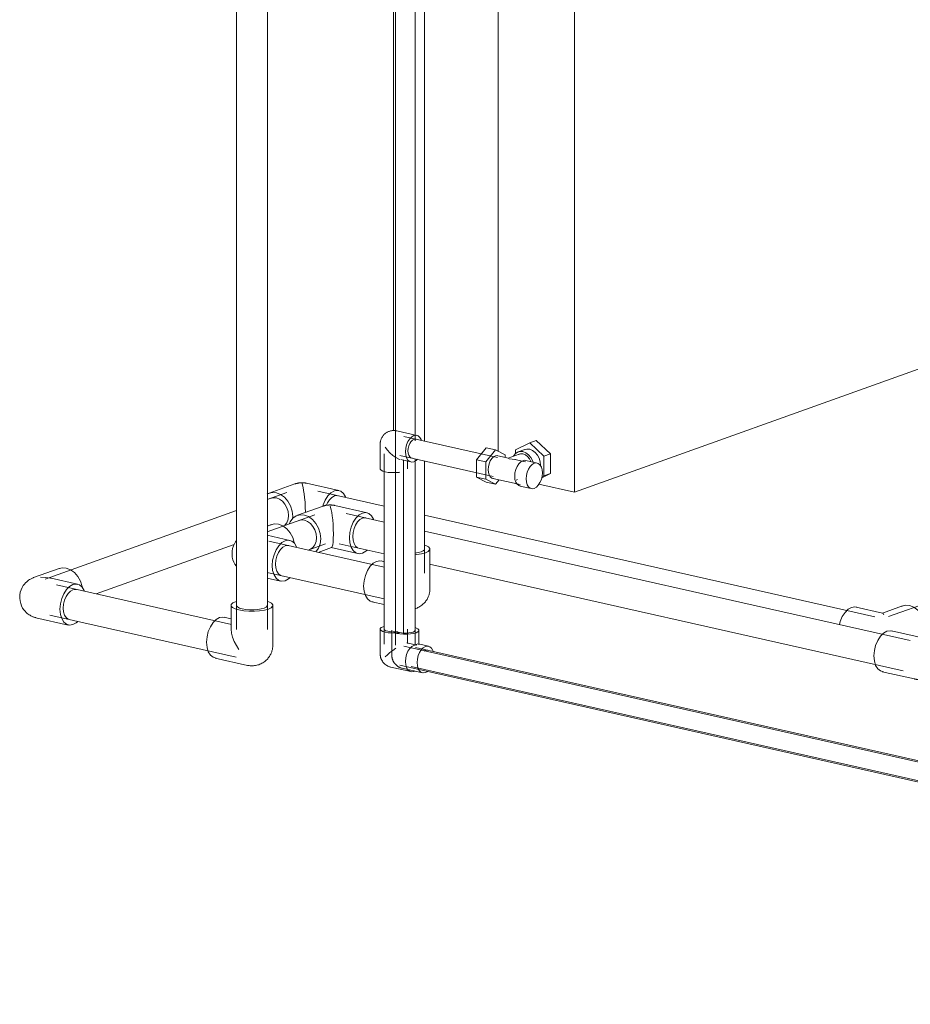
# Model space of a CAD drawing. Header units: millimetres. Extents: x 37142 to 69399, y 2700 to 29257.
# Tile 22 of 85: x 38451 to 39367, y 10455 to 11468. Entities that reach past the tile are written whole.
import ezdxf

# ---------------------------------------------------------------- set-up
doc = ezdxf.new("R2010")
doc.units = ezdxf.units.MM
doc.layers.add('M-EQPM-____-OTLN', color=50, linetype='Continuous', lineweight=20)
doc.layers.add('P-PIPE-____-OTLN', color=3, linetype='Continuous', lineweight=20)

# ---------------------------------------------------------------- blocks, each defined once
blk = doc.blocks.new('ADSK_Радиатор универсальный_Боковое подключение_Клапаны - Радиатор 600х1200-V23-3D Отопление Left')
at = {"layer": 'M-EQPM-____-OTLN'}
for p, q in [((39688.7, 11842.3), (38943.1, 11575)), ((39767.1, 11824.6), (39688.7, 11842.3)), ((39021.5, 11557.3), (39767.1, 11824.6)), ((39767.1, 11249.4), (39767.1, 11824.6)), ((38943.1, 11575), (39021.5, 11557.3)), ((38943.1, 11553.8), (38943.1, 11575)), ((38975.5, 11560.2), (38961, 11553.2)), ((38982.3, 11562.7), (38975.5, 11560.2)), ((38990, 11546.7), (38975.5, 11560.2)), ((38982.3, 11562.7), (38996.8, 11549.2)), ((38926.5, 11542.9), (38936.5, 11555.4)), ((38944.3, 11553.6), (38934.4, 11541.2)), ((38936.5, 11555.4), (38944.3, 11553.6)), ((38954.2, 11548.3), (38944.3, 11553.6)), ((38961, 11553.2), (38961, 11549.2)), ((38970.6, 11553.4), (38963.7, 11550.9)), ((39021.5, 10982.1), (39021.5, 11557.3)), ((38926.5, 11525.2), (38926.5, 11542.9)), ((38934.4, 11541.2), (38926.5, 11542.9)), ((38934.4, 11541.2), (38934.4, 11523.5)), ((38956.1, 11545.5), (38946.9, 11547.6)), ((38954.2, 11545.9), (38954.2, 11548.3)), ((38964.6, 11548.6), (38956, 11545.5)), ((38975.1, 11541.2), (38962.8, 11544)), ((38988.4, 11540.2), (38978.1, 11543.6)), ((38996.8, 11549.2), (38990, 11546.7)), ((38990, 11538.6), (38990, 11546.7)), ((38996.8, 11549.2), (38996.8, 11528.7)), ((38936.5, 11519.9), (38926.5, 11525.2)), ((38934.4, 11523.5), (38926.5, 11525.2)), ((38934.4, 11523.5), (38944.3, 11518.2)), ((38944.3, 11518.2), (38936.5, 11519.9)), ((38941.7, 11524.2), (38969.9, 11517.8)), ((38944.3, 11518.2), (38948.1, 11522.9)), ((38996.8, 11528.7), (38994.5, 11527.6)), ((38996.8, 11528.7), (38994.6, 11527.9)), ((38943.1, 11024.2), (38943.1, 11518.4)), ((38971.5, 11514.4), (38982.3, 11513)), ((39767.1, 11249.4), (39021.5, 10982.1)), ((38975.5, 11032.9), (38982.3, 11035.4)), ((38982.3, 11035.4), (38996.8, 11021.8)), ((38920.9, 11015.4), (38930.8, 11027.9)), ((38940.2, 11025.7), (38930.3, 11013.3)), ((38930.8, 11027.9), (38940.2, 11025.7)), ((38950.2, 11020.5), (38940.2, 11025.7)), ((38975.5, 11032.9), (38961, 11025.9)), ((38961, 11025.9), (38961, 11021.9)), ((38970.6, 11026.1), (38963.7, 11023.6)), ((38990, 11019.4), (38975.5, 11032.9)), ((38920.9, 10997.7), (38920.9, 11015.4)), ((38930.3, 11013.3), (38920.9, 11015.4)), ((38930.3, 11013.3), (38930.3, 10995.6)), ((38953.7, 11017.3), (38942.9, 11019.7)), ((38950.2, 11018), (38950.2, 11020.5)), ((38964.6, 11021.3), (38953.5, 11017.3)), ((38971.1, 11013.4), (38960.3, 11015.8)), ((38983.2, 11012.2), (38971.4, 11014.8)), ((38996.8, 11021.8), (38990, 11019.4)), ((38990, 10998.9), (38990, 11019.4)), ((38996.8, 11021.8), (38996.8, 11001.4)), ((38986.8, 11009.2), (38986.8, 11009.9)), ((38930.8, 10992.4), (38920.9, 10997.7)), ((38930.3, 10995.6), (38920.9, 10997.7)), ((38930.3, 10995.6), (38940.2, 10990.3)), ((38937.6, 10996.3), (38965.8, 10990)), ((38940.2, 10990.3), (38944, 10995)), ((38961.6, 10994.7), (38963.1, 10995.2)), ((38996.8, 11001.4), (38987.9, 10997.1)), ((38988.1, 10998), (38990, 10998.9)), ((38996.8, 11001.4), (38990, 10998.9)), ((38940.2, 10990.3), (38930.8, 10992.4)), ((38965.5, 10988.5), (38977.2, 10985.9)), ((39021.5, 10982.1), (38984.8, 10990.3))]:
    blk.add_line(p, q, dxfattribs=at)
for points in [[(38977.9, 11543.2, 0), (38976.7, 11545.3, 0), (38974.3, 11548, 0), (38971.6, 11550, 0), (38968.6, 11551.2, 0), (38965.7, 11551.4, 0), (38963, 11550.6, 0), (38960.6, 11548.9, 0), (38958.8, 11546.4, 0)], [(38986.7, 11539.4, 0), (38986.4, 11540.9, 0), (38985.3, 11544.5, 0), (38983.5, 11547.7, 0), (38981.2, 11550.5, 0), (38978.4, 11552.5, 0), (38975.5, 11553.6, 0), (38972.5, 11553.8, 0), (38969.8, 11553.1, 0)], [(38936.8, 11533.2, 0), (38937.1, 11536.3, 0), (38937.8, 11539.3, 0), (38939, 11542.1, 0), (38940.6, 11544.5, 0), (38942.4, 11546.3, 0), (38944.3, 11547.4, 0), (38946.2, 11547.7, 0), (38946.9, 11547.6, 0)], [(38956.8, 11544.6, 0), (38956.5, 11545.3, 0), (38956.1, 11545.5, 0)], [(38963.2, 11543.9, 0), (38960.1, 11544.4, 0), (38956.8, 11544.6, 0)], [(38975.3, 11543.9, 0), (38973.3, 11546.2, 0), (38971.1, 11547.8, 0), (38968.6, 11548.8, 0), (38966.2, 11548.9, 0), (38963.9, 11548.3, 0)], [(38978.7, 11543.3, 0), (38978.3, 11543.5, 0), (38977.9, 11543.7, 0), (38977.5, 11543.8, 0), (38977, 11543.9, 0), (38976.6, 11543.9, 0), (38976.2, 11544, 0), (38975.7, 11544, 0), (38975.3, 11543.9, 0), (38974.8, 11543.9, 0), (38974.4, 11543.8, 0), (38973.9, 11543.7, 0), (38973.5, 11543.5, 0), (38973.1, 11543.4, 0), (38972.7, 11543.2, 0), (38972.3, 11543, 0), (38971.9, 11542.8, 0), (38971.5, 11542.5, 0), (38971.1, 11542.3, 0), (38970.7, 11542, 0), (38970.3, 11541.7, 0), (38970, 11541.4, 0), (38969.6, 11541, 0), (38969.3, 11540.7, 0), (38968.9, 11540.3, 0), (38968.6, 11539.9, 0), (38968.3, 11539.5, 0), (38968, 11539.1, 0), (38967.7, 11538.7, 0), (38967.4, 11538.2, 0), (38967.1, 11537.8, 0), (38966.8, 11537.3, 0), (38966.6, 11536.8, 0), (38966.3, 11536.3, 0), (38966.1, 11535.8, 0), (38965.9, 11535.3, 0), (38965.6, 11534.8, 0), (38965.4, 11534.3, 0), (38965.3, 11533.8, 0), (38965.1, 11533.2, 0), (38964.9, 11532.7, 0), (38964.8, 11532.1, 0), (38964.6, 11531.6, 0), (38964.5, 11531, 0), (38964.4, 11530.5, 0), (38964.3, 11529.9, 0), (38964.2, 11529.4, 0), (38964.1, 11528.8, 0), (38964.1, 11528.2, 0), (38964, 11527.7, 0), (38964, 11527.1, 0), (38964, 11526.6, 0), (38964, 11526.3, 0)], [(38980.9, 11541.6, 0), (38974.3, 11543.5, 0), (38967.8, 11536.9, 0), (38965, 11525.8, 0)], [(38991, 11538.4, 0), (38984.9, 11540.1, 0), (38978.8, 11534, 0), (38976.3, 11523.6, 0)], [(38989, 11540, 0), (38989.5, 11539.7, 0), (38989.9, 11539.4, 0), (38990.4, 11539.1, 0), (38990.8, 11538.8, 0), (38991.2, 11538.5, 0), (38991.6, 11538.1, 0), (38991.9, 11537.8, 0), (38992.2, 11537.4, 0), (38992.5, 11537, 0), (38992.8, 11536.6, 0), (38993.1, 11536.2, 0), (38993.3, 11535.7, 0), (38993.5, 11535.3, 0), (38993.7, 11534.9, 0), (38993.9, 11534.4, 0), (38994, 11534, 0), (38994.2, 11533.5, 0), (38994.3, 11533.1, 0), (38994.4, 11532.6, 0), (38994.5, 11532.2, 0), (38994.6, 11531.7, 0), (38994.7, 11531.2, 0), (38994.7, 11530.8, 0), (38994.8, 11530.3, 0), (38994.8, 11529.8, 0), (38994.8, 11529.4, 0), (38994.8, 11528.9, 0), (38994.8, 11528.9, 0)], [(38942.4, 11524.1, 0), (38940.6, 11524.6, 0), (38939, 11525.8, 0), (38937.8, 11527.8, 0), (38937.1, 11530.3, 0), (38936.8, 11533.2, 0)], [(38972.2, 11514.4, 0), (38971.8, 11514.4, 0), (38971.3, 11514.4, 0), (38970.9, 11514.5, 0), (38970.4, 11514.6, 0), (38970, 11514.7, 0), (38969.6, 11514.9, 0), (38969.2, 11515.1, 0), (38968.8, 11515.3, 0), (38968.4, 11515.6, 0), (38968.1, 11515.8, 0), (38967.7, 11516.1, 0), (38967.4, 11516.4, 0), (38967.1, 11516.7, 0), (38966.8, 11517.1, 0), (38966.5, 11517.4, 0), (38966.2, 11517.8, 0), (38966, 11518.2, 0), (38965.7, 11518.6, 0), (38965.5, 11519, 0), (38965.3, 11519.5, 0), (38965.1, 11519.9, 0), (38964.9, 11520.4, 0), (38964.8, 11520.8, 0), (38964.6, 11521.3, 0), (38964.5, 11521.8, 0), (38964.4, 11522.3, 0), (38964.3, 11522.8, 0), (38964.2, 11523.3, 0), (38964.1, 11523.9, 0), (38964.1, 11524.4, 0), (38964, 11524.9, 0), (38964, 11525.5, 0), (38964, 11526, 0), (38964, 11526.3, 0)], [(38965, 11525.8, 0), (38967.8, 11516.6, 0), (38974.3, 11514.7, 0)], [(38976.3, 11523.6, 0), (38978.8, 11515.1, 0), (38984.9, 11513.4, 0)], [(38982.9, 11513, 0), (38983.5, 11513, 0), (38984, 11513.1, 0), (38984.5, 11513.1, 0), (38985, 11513.3, 0), (38985.5, 11513.4, 0), (38986, 11513.6, 0), (38986.5, 11513.7, 0), (38986.9, 11514, 0), (38987.4, 11514.2, 0), (38987.8, 11514.4, 0), (38988.2, 11514.7, 0), (38988.6, 11515, 0), (38989, 11515.3, 0), (38989.4, 11515.6, 0), (38989.7, 11515.9, 0), (38990, 11516.2, 0), (38990.4, 11516.6, 0), (38990.7, 11516.9, 0), (38991, 11517.3, 0), (38991.3, 11517.7, 0), (38991.5, 11518.1, 0), (38991.8, 11518.4, 0), (38992.1, 11518.8, 0), (38992.3, 11519.2, 0), (38992.5, 11519.7, 0), (38992.7, 11520.1, 0), (38993, 11520.5, 0), (38993.2, 11520.9, 0), (38993.3, 11521.4, 0), (38993.5, 11521.8, 0), (38993.7, 11522.3, 0), (38993.8, 11522.7, 0), (38994, 11523.2, 0), (38994.1, 11523.6, 0), (38994.2, 11524.1, 0), (38994.4, 11524.6, 0), (38994.5, 11525, 0), (38994.5, 11525.5, 0), (38994.6, 11526, 0), (38994.7, 11526.4, 0), (38994.7, 11526.9, 0), (38994.8, 11527.4, 0), (38994.8, 11527.9, 0), (38994.8, 11528.3, 0), (38994.8, 11528.8, 0), (38994.8, 11528.9, 0)], [(38979.1, 11013.1, 0), (38978.5, 11014.7, 0), (38976.7, 11018, 0), (38974.3, 11020.7, 0), (38971.6, 11022.7, 0), (38968.6, 11023.9, 0), (38965.7, 11024.1, 0), (38963, 11023.3, 0), (38960.6, 11021.6, 0), (38958.8, 11019.1, 0)], [(38986.8, 11009.9, 0), (38986.4, 11013.5, 0), (38985.3, 11017.2, 0), (38983.5, 11020.4, 0), (38981.2, 11023.2, 0), (38978.4, 11025.2, 0), (38975.5, 11026.3, 0), (38972.5, 11026.5, 0), (38969.8, 11025.7, 0)], [(38932.8, 11005.4, 0), (38933, 11008.4, 0), (38933.8, 11011.5, 0), (38935, 11014.3, 0), (38936.5, 11016.7, 0), (38938.3, 11018.5, 0), (38940.2, 11019.5, 0), (38942.2, 11019.8, 0), (38942.9, 11019.7, 0)], [(38953.6, 11017.3, 0), (38954, 11017.1, 0), (38954.3, 11016.4, 0)], [(38954.3, 11016.4, 0), (38957.6, 11016.2, 0), (38960.8, 11015.7, 0)], [(38960.1, 10998.7, 0), (38960.3, 11002.1, 0), (38961.2, 11005.5, 0), (38962.5, 11008.7, 0), (38964.3, 11011.4, 0), (38966.3, 11013.4, 0), (38968.5, 11014.6, 0), (38970.6, 11015, 0), (38971.4, 11014.8, 0)], [(38976.8, 11013.9, 0), (38975.3, 11016.6, 0), (38973.3, 11018.9, 0), (38971.1, 11020.5, 0), (38968.6, 11021.5, 0), (38966.2, 11021.6, 0), (38963.9, 11021, 0)], [(38938.3, 10996.2, 0), (38936.5, 10996.7, 0), (38935, 10998, 0), (38933.8, 11000, 0), (38933, 11002.5, 0), (38932.8, 11005.4, 0)], [(38988.6, 11002, 0), (38988.3, 11005.3, 0), (38987.5, 11008.1, 0), (38986.1, 11010.3, 0), (38984.4, 11011.7, 0), (38982.4, 11012.3, 0), (38980.2, 11012, 0), (38978, 11010.7, 0), (38976, 11008.7, 0), (38974.3, 11006, 0), (38972.9, 11002.9, 0), (38972.1, 10999.5, 0), (38971.8, 10996, 0)], [(38966.3, 10988.4, 0), (38964.3, 10989, 0), (38962.5, 10990.4, 0), (38961.2, 10992.6, 0), (38960.3, 10995.4, 0), (38960.1, 10998.7, 0)], [(38971.8, 10996, 0), (38972.1, 10992.8, 0), (38972.9, 10989.9, 0), (38974.3, 10987.7, 0), (38976, 10986.3, 0), (38978, 10985.7, 0), (38980.2, 10986.1, 0), (38982.4, 10987.3, 0), (38984.4, 10989.3, 0), (38986.1, 10992, 0), (38987.5, 10995.2, 0), (38988.3, 10998.6, 0), (38988.6, 11002, 0)]]:
    blk.add_polyline3d(points, dxfattribs=at)
blk = doc.blocks.new('ADSK_Полипропилен_Отвод - Универсальный-1254343-3D Отопление Left')
at = {"layer": 'P-PIPE-____-OTLN', "color": 5}
for p, q in [((40632.8, 5061), (40612.1, 5065.7)), ((40595, 5052), (40595, 5026.6)), ((40616.2, 5036.1), (40626.7, 5033.7)), ((40623, 5026.6), (40623, 5034.4))]:
    blk.add_line(p, q, dxfattribs=at)
for points in [[(40612.1, 5065.7, 0), (40611.4, 5065.8, 0), (40610.8, 5065.9, 0), (40610.1, 5066, 0), (40609.4, 5066, 0), (40608.7, 5066, 0), (40608, 5066, 0), (40607.2, 5065.9, 0), (40606.5, 5065.8, 0), (40605.8, 5065.7, 0), (40605.1, 5065.5, 0), (40604.4, 5065.2, 0), (40603.7, 5065, 0), (40603, 5064.7, 0), (40602.3, 5064.3, 0), (40601.7, 5064, 0), (40601.1, 5063.6, 0), (40600.5, 5063.2, 0), (40599.9, 5062.7, 0), (40599.4, 5062.2, 0), (40598.9, 5061.8, 0), (40598.5, 5061.3, 0), (40598, 5060.8, 0), (40597.7, 5060.2, 0), (40597.3, 5059.7, 0), (40597, 5059.2, 0), (40596.7, 5058.7, 0), (40596.4, 5058.1, 0), (40596.2, 5057.6, 0), (40595.9, 5057.1, 0), (40595.7, 5056.6, 0), (40595.6, 5056, 0), (40595.4, 5055.5, 0), (40595.3, 5055, 0), (40595.2, 5054.5, 0), (40595.1, 5054, 0), (40595.1, 5053.6, 0), (40595, 5053.1, 0), (40595, 5052.6, 0), (40595, 5052.2, 0), (40595, 5052, 0)], [(40629.8, 5060.8, 0), (40627.5, 5059.5, 0), (40625.4, 5057.4, 0), (40623.6, 5054.6, 0), (40622.2, 5051.4, 0), (40621.4, 5047.8, 0), (40621.1, 5044.2, 0), (40621.4, 5040.9, 0), (40622.2, 5037.9, 0), (40623.6, 5035.7, 0), (40625.4, 5034.2, 0), (40627.5, 5033.6, 0), (40629.8, 5033.9, 0)], [(40623.5, 5045.1, 0), (40623.8, 5047.7, 0), (40624.4, 5050.2, 0), (40625.4, 5052.6, 0), (40626.7, 5054.5, 0), (40628.2, 5056, 0), (40629.8, 5056.9, 0), (40631.4, 5057.2, 0), (40632, 5057.1, 0)], [(40637.6, 5055.8, 0), (40637.3, 5056.8, 0), (40635.9, 5059, 0), (40634.1, 5060.5, 0), (40632, 5061.1, 0), (40629.8, 5060.8, 0)], [(40600.3, 5048.9, 0), (40602.6, 5045.9, 0), (40605.1, 5043.1, 0), (40607.9, 5040.5, 0), (40611, 5038.4, 0), (40614.1, 5036.7, 0), (40615.2, 5036.3, 0)], [(40628.2, 5037.5, 0), (40626.7, 5037.9, 0), (40625.4, 5039, 0), (40624.4, 5040.6, 0), (40623.8, 5042.7, 0), (40623.5, 5045.1, 0)], [(40629.8, 5033.9, 0), (40632, 5035.2, 0), (40633.3, 5036.4, 0)], [(40615.2, 5023.1, 0), (40614.1, 5022.9, 0), (40610.6, 5022.7, 0), (40606.9, 5022.7, 0), (40603.4, 5023, 0), (40600.3, 5023.5, 0), (40597.8, 5024.3, 0), (40596, 5025.2, 0), (40595.1, 5026.2, 0), (40595, 5026.6, 0)]]:
    blk.add_polyline3d(points, dxfattribs=at)
blk = doc.blocks.new('ADSK_Полипропилен_Отвод - Универсальный-V24-3D Отопление Left')
at = {"layer": 'P-PIPE-____-OTLN', "color": 10}
for p, q in [((38858.6, 10842.5), (38857.6, 10842.8)), ((38833.6, 10840.1), (38833.6, 10814.6)), ((38841.1, 10837.9), (38839.6, 10838.4)), ((38861.6, 10825.2), (38861.6, 10840.1)), ((38857.4, 10825.1), (38858.6, 10825.6)), ((38858.6, 10825.6), (38860.5, 10826)), ((38871.5, 10823.6), (38861, 10826)), ((38844.5, 10801), (38865.3, 10796.3)), ((38868.4, 10796.5), (38870.6, 10797.8))]:
    blk.add_line(p, q, dxfattribs=at)
for points in [[(38858.6, 10837.6, 0), (38860.5, 10838.5, 0), (38861.5, 10839.5, 0), (38861.5, 10840.5, 0), (38860.6, 10841.5, 0), (38858.9, 10842.4, 0)], [(38834.6, 10838.6, 0), (38836.4, 10837.7, 0), (38837.4, 10837.3, 0)], [(38837.5, 10837.3, 0), (38838.9, 10836.9, 0), (38842.1, 10836.4, 0), (38845.6, 10836.1, 0), (38849.2, 10836.1, 0), (38852.8, 10836.4, 0), (38856, 10836.9, 0), (38858.6, 10837.6, 0)], [(38857.6, 10840.4, 0), (38857.5, 10839.6, 0), (38856.8, 10838.9, 0), (38855.5, 10838.3, 0), (38853.6, 10837.8, 0), (38851.3, 10837.4, 0), (38848.8, 10837.2, 0), (38846.2, 10837.2, 0), (38843.6, 10837.4, 0), (38841.4, 10837.8, 0)], [(38868.4, 10823.4, 0), (38866.1, 10822.1, 0), (38864, 10820, 0), (38862.2, 10817.3, 0), (38860.8, 10814, 0), (38860, 10810.4, 0), (38859.7, 10806.8, 0), (38860, 10803.5, 0), (38860.8, 10800.6, 0), (38862.2, 10798.3, 0), (38864, 10796.8, 0), (38866.1, 10796.2, 0), (38868.4, 10796.5, 0)], [(38876.3, 10818.5, 0), (38875.9, 10819.4, 0), (38874.5, 10821.7, 0), (38872.7, 10823.2, 0), (38870.6, 10823.7, 0), (38868.4, 10823.4, 0)], [(38833.6, 10814.6, 0), (38833.6, 10814.2, 0), (38833.6, 10813.7, 0), (38833.7, 10813.3, 0), (38833.7, 10812.9, 0), (38833.8, 10812.4, 0), (38833.9, 10812, 0), (38834, 10811.6, 0), (38834.1, 10811.2, 0), (38834.2, 10810.8, 0), (38834.3, 10810.4, 0), (38834.4, 10810, 0), (38834.6, 10809.6, 0), (38834.7, 10809.2, 0), (38834.9, 10808.8, 0), (38835.1, 10808.4, 0), (38835.3, 10808, 0), (38835.5, 10807.7, 0), (38835.7, 10807.3, 0), (38835.9, 10806.9, 0), (38836.2, 10806.6, 0), (38836.5, 10806.2, 0), (38836.7, 10805.8, 0), (38837, 10805.5, 0), (38837.3, 10805.1, 0), (38837.7, 10804.8, 0), (38838, 10804.5, 0), (38838.4, 10804.1, 0), (38838.8, 10803.8, 0), (38839.2, 10803.5, 0), (38839.6, 10803.2, 0), (38840, 10802.9, 0), (38840.5, 10802.6, 0), (38841, 10802.3, 0), (38841.5, 10802.1, 0), (38842, 10801.8, 0), (38842.6, 10801.6, 0), (38843.1, 10801.4, 0), (38843.7, 10801.2, 0), (38844.4, 10801, 0), (38844.5, 10801, 0)], [(38866.8, 10818.7, 0), (38868.4, 10819.6, 0), (38870, 10819.8, 0), (38870.6, 10819.7, 0)]]:
    blk.add_polyline3d(points, dxfattribs=at)
blk = doc.blocks.new('ADSK_Полипропилен_Отвод - Универсальный-V17-3D Отопление Left')
at = {"layer": 'P-PIPE-____-OTLN', "color": 5}
for p, q in [((40595, 8217.3), (40595, 8191.9)), ((40599.1, 8220.1), (40598, 8219.8)), ((40623, 8202.4), (40623, 8217.3)), ((40632.8, 8200.9), (40622.3, 8203.2)), ((40631, 8200.9), (40629.8, 8200.6)), ((40605.9, 8178.2), (40626.7, 8173.6)), ((40629.8, 8173.8), (40630.7, 8174.2))]:
    blk.add_line(p, q, dxfattribs=at)
for points in [[(40598, 8219.8, 0), (40596.1, 8218.9, 0), (40595.1, 8217.9, 0), (40595.1, 8216.8, 0), (40596, 8215.8, 0), (40597.8, 8214.9, 0), (40600.3, 8214.2, 0), (40603.4, 8213.6, 0), (40606.9, 8213.4, 0), (40610.6, 8213.3, 0)], [(40602.8, 8215.1, 0), (40601, 8215.6, 0), (40599.7, 8216.3, 0), (40599.1, 8217, 0), (40599.1, 8217.7, 0)], [(40607.5, 8214.5, 0), (40605, 8214.7, 0), (40602.8, 8215.1, 0)], [(40612.7, 8214.7, 0), (40610.1, 8214.5, 0), (40608.1, 8214.5, 0)], [(40610.8, 8213.4, 0), (40614.1, 8213.6, 0), (40615.2, 8213.7, 0)], [(40600.3, 8188.8, 0), (40602.6, 8190.9, 0), (40605.1, 8193.2, 0), (40607.9, 8195.4, 0), (40611, 8197.7, 0)], [(40629.8, 8200.6, 0), (40627.5, 8199.4, 0), (40625.4, 8197.3, 0), (40623.6, 8194.5, 0), (40622.2, 8191.2, 0), (40621.4, 8187.7, 0), (40621.1, 8184.1, 0), (40621.4, 8180.7, 0), (40622.2, 8177.8, 0), (40623.6, 8175.5, 0), (40625.4, 8174, 0), (40627.5, 8173.4, 0), (40629.8, 8173.8, 0)], [(40595, 8191.9, 0), (40595, 8191.4, 0), (40595, 8191, 0), (40595.1, 8190.6, 0), (40595.1, 8190.1, 0), (40595.2, 8189.7, 0), (40595.2, 8189.3, 0), (40595.3, 8188.8, 0), (40595.4, 8188.4, 0), (40595.5, 8188, 0), (40595.7, 8187.6, 0), (40595.8, 8187.2, 0), (40595.9, 8186.8, 0), (40596.1, 8186.4, 0), (40596.3, 8186.1, 0), (40596.5, 8185.7, 0), (40596.7, 8185.3, 0), (40596.9, 8184.9, 0), (40597.1, 8184.5, 0), (40597.3, 8184.2, 0), (40597.6, 8183.8, 0), (40597.8, 8183.4, 0), (40598.1, 8183.1, 0), (40598.4, 8182.7, 0), (40598.7, 8182.4, 0), (40599, 8182, 0), (40599.4, 8181.7, 0), (40599.7, 8181.4, 0), (40600.1, 8181.1, 0), (40600.5, 8180.7, 0), (40601, 8180.4, 0), (40601.4, 8180.1, 0), (40601.9, 8179.8, 0), (40602.4, 8179.6, 0), (40602.9, 8179.3, 0), (40603.4, 8179.1, 0), (40603.9, 8178.8, 0), (40604.5, 8178.6, 0), (40605.1, 8178.4, 0), (40605.7, 8178.3, 0), (40605.9, 8178.2, 0)]]:
    blk.add_polyline3d(points, dxfattribs=at)
blk = doc.blocks.new('ADSK_Полипропилен_Отвод - Универсальный-V54-3D Отопление Left')
at = {"layer": 'P-PIPE-____-OTLN', "color": 5}
for p, q in [((38668.3, 10865.7), (38668.3, 10841.1)), ((38673.9, 10869.8), (38673, 10869.5)), ((38711.3, 10825), (38711.3, 10865.7)), ((38668, 10852), (38661.2, 10853.5)), ((38651.8, 10811.5), (38685.1, 10804))]:
    blk.add_line(p, q, dxfattribs=at)
for points in [[(38673, 10869.5, 0), (38670.1, 10868.2, 0), (38668.5, 10866.6, 0), (38668.4, 10865, 0), (38669.8, 10863.5, 0), (38672.5, 10862.1, 0), (38676.4, 10861, 0), (38681.3, 10860.1, 0), (38686.7, 10859.7, 0), (38692.3, 10859.7, 0), (38697.7, 10860.1, 0), (38702.6, 10860.8, 0), (38706.7, 10861.9, 0)], [(38679.9, 10862.2, 0), (38677, 10863, 0), (38674.9, 10864.1, 0), (38673.9, 10865.2, 0), (38673.8, 10865.7, 0)], [(38705.7, 10866.3, 0), (38705.6, 10865.1, 0), (38704.5, 10863.9, 0), (38702.3, 10862.9, 0), (38699.3, 10862.1, 0), (38695.7, 10861.5, 0), (38691.6, 10861.2, 0), (38687.5, 10861.2, 0), (38683.4, 10861.6, 0), (38679.9, 10862.2, 0)], [(38706.7, 10861.9, 0), (38709.5, 10863.3, 0), (38711.1, 10864.8, 0), (38711.2, 10866.4, 0), (38709.8, 10868, 0), (38707.1, 10869.4, 0), (38705.8, 10869.8, 0)], [(38653, 10811.4, 0), (38649.8, 10812.3, 0), (38647.1, 10814.5, 0), (38644.9, 10818, 0), (38643.6, 10822.5, 0), (38643.1, 10827.7, 0), (38643.6, 10833.2, 0), (38644.9, 10838.7, 0), (38647.1, 10843.7, 0), (38649.8, 10848, 0), (38653, 10851.2, 0), (38656.5, 10853.1, 0)], [(38656.5, 10853.1, 0), (38660, 10853.7, 0), (38662, 10853.2, 0)], [(38668.3, 10841.1, 0), (38668.3, 10841.1, 0), (38668.7, 10837.1, 0), (38669.9, 10832.9, 0), (38671.6, 10828.6, 0), (38673.8, 10824.4, 0), (38676.4, 10820.2, 0)], [(38685.1, 10804, 0), (38686.1, 10803.8, 0), (38687.1, 10803.7, 0), (38688.1, 10803.6, 0), (38689.2, 10803.5, 0), (38690.3, 10803.5, 0), (38691.4, 10803.6, 0), (38692.5, 10803.7, 0), (38693.6, 10803.8, 0), (38694.7, 10804.1, 0), (38695.8, 10804.4, 0), (38696.9, 10804.7, 0), (38698, 10805.1, 0), (38699, 10805.6, 0), (38700, 10806.1, 0), (38701, 10806.7, 0), (38702, 10807.3, 0), (38702.9, 10807.9, 0), (38703.7, 10808.6, 0), (38704.5, 10809.3, 0), (38705.3, 10810.1, 0), (38706, 10810.8, 0), (38706.6, 10811.6, 0), (38707.2, 10812.4, 0), (38707.8, 10813.2, 0), (38708.3, 10814, 0), (38708.7, 10814.8, 0), (38709.2, 10815.6, 0), (38709.5, 10816.4, 0), (38709.9, 10817.2, 0), (38710.1, 10818, 0), (38710.4, 10818.8, 0), (38710.6, 10819.6, 0), (38710.8, 10820.4, 0), (38711, 10821.1, 0), (38711.1, 10821.9, 0), (38711.2, 10822.6, 0), (38711.2, 10823.4, 0), (38711.3, 10824.1, 0), (38711.3, 10824.8, 0), (38711.3, 10825, 0)]]:
    blk.add_polyline3d(points, dxfattribs=at)
blk = doc.blocks.new('ADSK_Полипропилен_Отвод - Универсальный-V55-3D Отопление Left')
at = {"layer": 'P-PIPE-____-OTLN', "color": 10}
for p, q in [((38872.9, 10882.9), (38872.9, 10923.7)), ((38825.8, 10910.7), (38822.8, 10911.4)), ((38813.3, 10869.5), (38825.8, 10866.6))]:
    blk.add_line(p, q, dxfattribs=at)
for points in [[(38867.3, 10924.2, 0), (38867.2, 10923, 0), (38866.1, 10921.9, 0), (38863.9, 10920.8, 0), (38860.9, 10920, 0), (38857.5, 10919.5, 0)], [(38868.2, 10919.9, 0), (38871.1, 10921.2, 0), (38872.6, 10922.8, 0), (38872.7, 10924.4, 0), (38871.4, 10925.9, 0), (38868.6, 10927.3, 0), (38867.3, 10927.8, 0)], [(38818.1, 10911, 0), (38821.5, 10911.6, 0), (38823.6, 10911.2, 0)], [(38857.6, 10917.8, 0), (38859.3, 10918, 0), (38864.2, 10918.8, 0), (38868.2, 10919.9, 0)], [(38814.6, 10869.3, 0), (38811.4, 10870.2, 0), (38808.6, 10872.5, 0), (38806.5, 10876, 0), (38805.2, 10880.5, 0), (38804.7, 10885.6, 0), (38805.2, 10891.1, 0), (38806.5, 10896.6, 0), (38808.6, 10901.6, 0), (38811.4, 10905.9, 0), (38814.6, 10909.1, 0), (38818.1, 10911, 0)], [(38857.5, 10862.3, 0), (38858.5, 10862.6, 0), (38859.6, 10863, 0), (38860.6, 10863.5, 0), (38861.6, 10864, 0), (38862.6, 10864.6, 0), (38863.5, 10865.2, 0), (38864.4, 10865.8, 0), (38865.3, 10866.5, 0), (38866.1, 10867.2, 0), (38866.8, 10868, 0), (38867.5, 10868.7, 0), (38868.2, 10869.5, 0), (38868.8, 10870.3, 0), (38869.3, 10871.1, 0), (38869.9, 10871.9, 0), (38870.3, 10872.7, 0), (38870.7, 10873.5, 0), (38871.1, 10874.4, 0), (38871.4, 10875.2, 0), (38871.7, 10876, 0), (38872, 10876.7, 0), (38872.2, 10877.5, 0), (38872.4, 10878.3, 0), (38872.5, 10879.1, 0), (38872.7, 10879.8, 0), (38872.7, 10880.6, 0), (38872.8, 10881.3, 0), (38872.9, 10882, 0), (38872.9, 10882.7, 0), (38872.9, 10882.9, 0)]]:
    blk.add_polyline3d(points, dxfattribs=at)
blk = doc.blocks.new('ADSK_Полипропилен_Отвод - Универсальный-V56-3D Отопление Left')
at = {"layer": 'P-PIPE-____-OTLN', "color": 10}
for p, q in [((38709.9, 10948.8), (38705.6, 10947.3)), ((38728.8, 10932.6), (38705.6, 10937.8)), ((38705.6, 10893.7), (38719.3, 10890.6))]:
    blk.add_line(p, q, dxfattribs=at)
for points in [[(38708.7, 10948.3, 0), (38712.8, 10949.5, 0), (38717.2, 10949.2, 0), (38721.5, 10947.5, 0), (38725.6, 10944.6, 0), (38729.1, 10940.5, 0), (38731.7, 10935.6, 0), (38733.4, 10930.3, 0), (38733.6, 10929.6, 0)], [(38674, 10932.6, 0), (38672.9, 10931.2, 0), (38671.8, 10929.2, 0), (38670.7, 10926.9, 0), (38669.9, 10924.3, 0), (38669.4, 10921.4, 0), (38669.3, 10918.4, 0), (38669.6, 10915.4, 0), (38670.2, 10912.7, 0), (38671.2, 10910.2, 0), (38672.3, 10908, 0), (38673.5, 10906.3, 0)], [(38735.9, 10925.3, 0), (38735.6, 10926.1, 0), (38733.5, 10929.6, 0), (38730.7, 10931.9, 0), (38727.5, 10932.8, 0), (38724, 10932.2, 0), (38720.6, 10930.3, 0), (38717.4, 10927.1, 0), (38714.6, 10922.8, 0), (38712.5, 10917.8, 0), (38711.1, 10912.3, 0), (38710.7, 10906.8, 0)], [(38721.5, 10895.9, 0), (38719.1, 10896.6, 0), (38717, 10898.3, 0), (38715.4, 10900.9, 0), (38714.4, 10904.2, 0), (38714.1, 10908.1, 0), (38714.4, 10912.2, 0), (38715.4, 10916.2, 0), (38717, 10920, 0), (38719.1, 10923.1, 0), (38721.5, 10925.5, 0), (38724, 10927, 0)], [(38724, 10927, 0), (38726.6, 10927.4, 0), (38727.6, 10927.2, 0)], [(38710.7, 10906.8, 0), (38711.1, 10901.7, 0), (38712.5, 10897.2, 0), (38714.6, 10893.7, 0), (38717.4, 10891.4, 0), (38720.6, 10890.5, 0), (38724, 10891, 0), (38727.5, 10893, 0), (38728.9, 10894.2, 0)]]:
    blk.add_polyline3d(points, dxfattribs=at)
blk = doc.blocks.new('ADSK_Полипропилен_Отвод - Универсальный-V57-3D Отопление Left')
at = {"layer": 'P-PIPE-____-OTLN', "color": 10}
for p, q in [((38762.9, 10967.8), (38736.5, 10958.4)), ((38808.2, 10961.1), (38774.9, 10968.6)), ((38757.8, 10920.3), (38771.6, 10925.3)), ((38771.4, 10925.3), (38798.7, 10919.1))]:
    blk.add_line(p, q, dxfattribs=at)
for points in [[(38762.9, 10967.8, 0), (38763.4, 10968, 0), (38763.9, 10968.2, 0), (38764.3, 10968.3, 0), (38764.7, 10968.4, 0), (38765.1, 10968.5, 0), (38765.5, 10968.6, 0), (38765.8, 10968.7, 0), (38766.2, 10968.7, 0), (38766.5, 10968.8, 0), (38766.8, 10968.8, 0), (38767.1, 10968.9, 0), (38767.4, 10968.9, 0), (38767.7, 10969, 0), (38768, 10969, 0), (38768.2, 10969, 0), (38768.5, 10969, 0), (38768.8, 10969, 0), (38769, 10969.1, 0), (38769.3, 10969.1, 0), (38769.5, 10969.1, 0), (38769.8, 10969.1, 0), (38770, 10969.1, 0), (38770.2, 10969.1, 0), (38770.5, 10969.1, 0), (38770.7, 10969.1, 0), (38771, 10969.1, 0), (38771.2, 10969.1, 0), (38771.5, 10969, 0), (38771.7, 10969, 0), (38772, 10969, 0), (38772.3, 10969, 0), (38772.6, 10969, 0), (38772.8, 10968.9, 0), (38773.1, 10968.9, 0), (38773.4, 10968.8, 0), (38773.7, 10968.8, 0), (38774.1, 10968.7, 0), (38774.4, 10968.7, 0), (38774.8, 10968.6, 0), (38774.9, 10968.6, 0)], [(38770.1, 10968.2, 0), (38770.7, 10966.5, 0), (38771.3, 10964.2, 0), (38771.9, 10961.3, 0), (38772.4, 10957.8, 0), (38772.9, 10953.7, 0), (38773.2, 10949.1, 0), (38773.5, 10944.1, 0), (38773.6, 10939, 0)], [(38760.6, 10934.3, 0), (38760, 10939.8, 0), (38758.3, 10945.1, 0), (38755.6, 10950, 0), (38752.1, 10954.1, 0), (38748.1, 10957.1, 0), (38743.7, 10958.7, 0), (38739.4, 10959, 0), (38735.3, 10957.9, 0), (38731.8, 10955.4, 0), (38729.1, 10951.7, 0), (38728.2, 10949.7, 0)], [(38737.5, 10952.8, 0), (38740.5, 10953.7, 0), (38743.7, 10953.5, 0)], [(38743.7, 10953.5, 0), (38747, 10952.2, 0), (38750, 10950, 0), (38752.6, 10947, 0), (38754.6, 10943.3, 0), (38755.8, 10939.4, 0), (38756.3, 10935.3, 0), (38755.8, 10931.4, 0), (38754.6, 10928, 0), (38752.6, 10925.3, 0), (38750, 10923.4, 0), (38749.1, 10923.1, 0)], [(38815.3, 10953.8, 0), (38815, 10954.5, 0), (38812.9, 10958, 0), (38810.1, 10960.3, 0), (38806.9, 10961.2, 0), (38803.4, 10960.7, 0), (38800, 10958.8, 0), (38796.7, 10955.5, 0), (38794, 10951.3, 0), (38791.9, 10946.2, 0), (38790.5, 10940.8, 0), (38790.1, 10935.3, 0)], [(38800.9, 10924.3, 0), (38798.5, 10925, 0), (38796.4, 10926.7, 0), (38794.8, 10929.3, 0), (38793.8, 10932.7, 0), (38793.5, 10936.5, 0), (38793.8, 10940.6, 0), (38794.8, 10944.7, 0), (38796.4, 10948.4, 0), (38798.5, 10951.6, 0), (38800.9, 10954, 0), (38803.4, 10955.4, 0)], [(38803.4, 10955.4, 0), (38806, 10955.8, 0), (38806.9, 10955.7, 0)], [(38755.6, 10920.9, 0), (38758.3, 10924.5, 0), (38760, 10929.1, 0), (38760.6, 10934.3, 0)], [(38773.6, 10939, 0), (38773.5, 10934.4, 0), (38773.2, 10930.7, 0), (38772.9, 10928, 0), (38772.4, 10926.3, 0), (38771.9, 10925.4, 0), (38771.4, 10925.3, 0)], [(38790.1, 10935.3, 0), (38790.5, 10930.1, 0), (38791.9, 10925.6, 0), (38794, 10922.1, 0), (38796.7, 10919.8, 0), (38800, 10918.9, 0), (38803.4, 10919.5, 0), (38806.9, 10921.4, 0), (38808.3, 10922.7, 0)]]:
    blk.add_polyline3d(points, dxfattribs=at)
blk = doc.blocks.new('ADSK_Полипропилен_Отвод - Универсальный-V58-3D Отопление Left')
at = {"layer": 'P-PIPE-____-OTLN', "color": 10}
for p, q in [((39395.4, 10840.6), (39374.8, 10833.2)), ((39375, 10833.3), (39347.7, 10839.4)), ((39383.5, 10790.7), (39409.9, 10800.2)), ((39338.2, 10797.5), (39371.5, 10790))]:
    blk.add_line(p, q, dxfattribs=at)
for points in [[(39394.2, 10840.2, 0), (39398.3, 10841.3, 0), (39402.7, 10841, 0), (39407, 10839.3, 0), (39411.1, 10836.4, 0), (39414.6, 10832.3, 0), (39417.3, 10827.4, 0), (39418.9, 10822.1, 0), (39419.5, 10816.6, 0)], [(39329.6, 10813.7, 0), (39330.1, 10819.2, 0), (39331.4, 10824.6, 0), (39333.5, 10829.6, 0), (39336.3, 10833.9, 0), (39339.5, 10837.1, 0), (39343, 10839.1, 0), (39346.4, 10839.6, 0), (39348.4, 10839.2, 0)], [(39376.3, 10831.6, 0), (39375.7, 10832.7, 0), (39375.1, 10833.2, 0)], [(39339.5, 10797.3, 0), (39336.3, 10798.2, 0), (39333.5, 10800.5, 0), (39331.4, 10804, 0), (39330.1, 10808.5, 0), (39329.6, 10813.7, 0)], [(39419.5, 10816.6, 0), (39418.9, 10811.4, 0), (39417.3, 10806.8, 0), (39414.6, 10803.1, 0), (39411.1, 10800.7, 0), (39409.9, 10800.2, 0)], [(39383.5, 10790.7, 0), (39383, 10790.5, 0), (39382.5, 10790.4, 0), (39382.1, 10790.2, 0), (39381.7, 10790.1, 0), (39381.3, 10790, 0), (39380.9, 10789.9, 0), (39380.5, 10789.9, 0), (39380.2, 10789.8, 0), (39379.9, 10789.7, 0), (39379.6, 10789.7, 0), (39379.3, 10789.6, 0), (39379, 10789.6, 0), (39378.7, 10789.6, 0), (39378.4, 10789.5, 0), (39378.1, 10789.5, 0), (39377.9, 10789.5, 0), (39377.6, 10789.5, 0), (39377.4, 10789.5, 0), (39377.1, 10789.5, 0), (39376.9, 10789.4, 0), (39376.6, 10789.4, 0), (39376.4, 10789.4, 0), (39376.1, 10789.4, 0), (39375.9, 10789.4, 0), (39375.7, 10789.4, 0), (39375.4, 10789.5, 0), (39375.2, 10789.5, 0), (39374.9, 10789.5, 0), (39374.6, 10789.5, 0), (39374.4, 10789.5, 0), (39374.1, 10789.5, 0), (39373.8, 10789.6, 0), (39373.6, 10789.6, 0), (39373.3, 10789.6, 0), (39373, 10789.7, 0), (39372.7, 10789.7, 0), (39372.3, 10789.8, 0), (39372, 10789.9, 0), (39371.6, 10789.9, 0), (39371.5, 10790, 0)]]:
    blk.add_polyline3d(points, dxfattribs=at)
blk = doc.blocks.new('ADSK_Полипропилен_Отвод - Универсальный-V59-3D Отопление Left')
at = {"layer": 'P-PIPE-____-OTLN', "color": 5}
for p, q in [((38491.5, 10903.7), (38465.1, 10894.3)), ((38510.4, 10887.5), (38483.1, 10893.6)), ((38467.6, 10853), (38500.9, 10845.5))]:
    blk.add_line(p, q, dxfattribs=at)
for points in [[(38490.4, 10903.2, 0), (38494.4, 10904.4, 0), (38498.8, 10904.1, 0), (38503.1, 10902.4, 0), (38507.2, 10899.4, 0), (38510.7, 10895.4, 0), (38513.4, 10890.5, 0), (38515, 10885.1, 0), (38515.2, 10884.5, 0)], [(38465.1, 10894.3, 0), (38464.6, 10894, 0), (38464, 10893.8, 0), (38463.3, 10893.5, 0), (38462.6, 10893.2, 0), (38461.9, 10892.8, 0), (38461.1, 10892.3, 0), (38460.1, 10891.7, 0), (38459.2, 10891, 0), (38458.1, 10890.1, 0), (38457, 10889, 0), (38455.8, 10887.7, 0), (38454.6, 10886.1, 0), (38453.4, 10884.1, 0), (38452.3, 10881.8, 0), (38451.5, 10879.2, 0), (38451, 10876.3, 0), (38450.9, 10873.3, 0), (38451.2, 10870.3, 0), (38451.9, 10867.5, 0), (38452.8, 10865.1, 0), (38453.9, 10862.9, 0), (38455.2, 10861.1, 0), (38456.4, 10859.7, 0), (38457.5, 10858.5, 0), (38458.6, 10857.5, 0), (38459.6, 10856.7, 0), (38460.6, 10856, 0), (38461.5, 10855.5, 0), (38462.2, 10855, 0), (38463, 10854.7, 0), (38463.6, 10854.4, 0), (38464.3, 10854.1, 0), (38464.8, 10853.9, 0), (38465.4, 10853.7, 0), (38465.9, 10853.5, 0), (38466.3, 10853.4, 0), (38466.7, 10853.3, 0), (38467.2, 10853.2, 0), (38467.5, 10853.1, 0), (38467.6, 10853, 0)], [(38472.4, 10894.6, 0), (38477.4, 10894.5, 0), (38482.5, 10893.8, 0), (38483.1, 10893.6, 0)], [(38517.5, 10880.2, 0), (38517.2, 10881, 0), (38515.1, 10884.5, 0), (38512.3, 10886.8, 0), (38509.1, 10887.7, 0), (38505.7, 10887.1, 0), (38502.2, 10885.2, 0), (38499, 10882, 0), (38496.2, 10877.7, 0), (38494.1, 10872.7, 0), (38492.8, 10867.2, 0), (38492.3, 10861.7, 0)], [(38503.1, 10850.8, 0), (38500.7, 10851.4, 0), (38498.6, 10853.1, 0), (38497.1, 10855.8, 0), (38496.1, 10859.1, 0), (38495.7, 10862.9, 0), (38496.1, 10867, 0), (38497.1, 10871.1, 0), (38498.6, 10874.8, 0), (38500.7, 10878, 0), (38503.1, 10880.4, 0), (38505.7, 10881.8, 0)], [(38505.7, 10881.8, 0), (38508.2, 10882.2, 0), (38509.2, 10882.1, 0)], [(38492.3, 10861.7, 0), (38492.8, 10856.5, 0), (38494.1, 10852.1, 0), (38496.2, 10848.5, 0), (38499, 10846.3, 0), (38502.2, 10845.4, 0), (38505.7, 10845.9, 0), (38509.1, 10847.8, 0), (38510.4, 10848.9, 0)]]:
    blk.add_polyline3d(points, dxfattribs=at)
blk = doc.blocks.new('ADSK_Полипропилен_Отвод - Универсальный-V60-3D Отопление Left')
at = {"layer": 'P-PIPE-____-OTLN', "color": 5}
for p, q in [((38734, 10990.7), (38707.6, 10981.2)), ((38779.3, 10983.9), (38746, 10991.4)), ((38731.6, 10954.9), (38731.7, 10957.2))]:
    blk.add_line(p, q, dxfattribs=at)
for points in [[(38734, 10990.7, 0), (38734.5, 10990.8, 0), (38735, 10991, 0), (38735.5, 10991.1, 0), (38735.9, 10991.2, 0), (38736.3, 10991.3, 0), (38736.6, 10991.4, 0), (38737, 10991.5, 0), (38737.3, 10991.6, 0), (38737.7, 10991.6, 0), (38738, 10991.7, 0), (38738.3, 10991.7, 0), (38738.6, 10991.8, 0), (38738.9, 10991.8, 0), (38739.1, 10991.8, 0), (38739.4, 10991.8, 0), (38739.7, 10991.9, 0), (38739.9, 10991.9, 0), (38740.2, 10991.9, 0), (38740.4, 10991.9, 0), (38740.7, 10991.9, 0), (38740.9, 10991.9, 0), (38741.2, 10991.9, 0), (38741.4, 10991.9, 0), (38741.6, 10991.9, 0), (38741.9, 10991.9, 0), (38742.1, 10991.9, 0), (38742.4, 10991.9, 0), (38742.6, 10991.9, 0), (38742.9, 10991.9, 0), (38743.2, 10991.8, 0), (38743.4, 10991.8, 0), (38743.7, 10991.8, 0), (38744, 10991.8, 0), (38744.3, 10991.7, 0), (38744.6, 10991.7, 0), (38744.9, 10991.6, 0), (38745.2, 10991.6, 0), (38745.6, 10991.5, 0), (38745.9, 10991.4, 0), (38746, 10991.4, 0)], [(38741.3, 10991, 0), (38741.9, 10989.3, 0), (38742.4, 10987, 0), (38743, 10984.1, 0), (38743.5, 10980.6, 0), (38744, 10976.6, 0), (38744.4, 10971.9, 0), (38744.7, 10966.9, 0), (38744.8, 10961.8, 0)], [(38786.5, 10976.6, 0), (38786.2, 10977.4, 0), (38784, 10980.9, 0), (38781.3, 10983.2, 0), (38778, 10984.1, 0), (38774.6, 10983.5, 0), (38771.1, 10981.6, 0), (38767.9, 10978.4, 0), (38765.1, 10974.1, 0), (38763, 10969.1, 0), (38762.6, 10967.7, 0)], [(38731.7, 10957.2, 0), (38731.1, 10962.6, 0), (38729.5, 10968, 0), (38726.8, 10972.8, 0), (38723.3, 10976.9, 0), (38719.2, 10979.9, 0), (38714.9, 10981.6, 0), (38710.5, 10981.8, 0), (38706.5, 10980.7, 0), (38705.6, 10980.2, 0)], [(38708.6, 10975.7, 0), (38711.6, 10976.5, 0), (38714.9, 10976.3, 0)], [(38714.9, 10976.3, 0), (38718.1, 10975, 0), (38721.1, 10972.8, 0), (38723.7, 10969.8, 0), (38725.7, 10966.2, 0), (38727, 10962.2, 0), (38727.4, 10958.1, 0), (38727, 10954.3, 0), (38725.7, 10950.8, 0), (38723.7, 10948.1, 0)], [(38766.3, 10968.5, 0), (38767.6, 10971.2, 0), (38769.6, 10974.4, 0), (38772, 10976.8, 0), (38774.6, 10978.3, 0)], [(38774.6, 10978.3, 0), (38777.2, 10978.7, 0), (38778.1, 10978.5, 0)]]:
    blk.add_polyline3d(points, dxfattribs=at)
blk = doc.blocks.new('ADSK_Полипропилен_Отвод - Универсальный-V65-3D Отопление Left')
at = {"layer": 'P-PIPE-____-OTLN', "color": 5}
for p, q in [((39338.6, 10857.8), (39311.3, 10864)), ((39359, 10865.2), (39338.4, 10857.8)), ((39383.1, 10841.1), (39382.5, 10835.9))]:
    blk.add_line(p, q, dxfattribs=at)
for points in [[(39294.1, 10846.1, 0), (39295, 10849.1, 0), (39297.1, 10854.2, 0), (39299.9, 10858.4, 0), (39303.1, 10861.7, 0), (39306.6, 10863.6, 0), (39310, 10864.1, 0), (39312, 10863.8, 0)], [(39357.8, 10864.7, 0), (39361.9, 10865.8, 0), (39366.3, 10865.6, 0), (39370.6, 10863.9, 0), (39374.7, 10860.9, 0), (39378.2, 10856.8, 0), (39380.9, 10852, 0), (39382.5, 10846.6, 0), (39383.1, 10841.1, 0)], [(39339.9, 10856.1, 0), (39339.3, 10857.2, 0), (39338.7, 10857.8, 0)]]:
    blk.add_polyline3d(points, dxfattribs=at)

msp = doc.modelspace()

# ---------------------------------------------------------------- linework, layer by layer
at = {"layer": 'P-PIPE-____-OTLN', "color": 5}
for p, q in [((38673.8, 12067.1), (38673.8, 10840.8)), ((38705.8, 10840.8), (38705.8, 12067.1)), ((41012.9, 11452.2), (39344.7, 10854.2)), ((38942.4, 11017.8), (38846.2, 11039.5)), ((38825.7, 11021.5), (38825.7, 10825.9)), ((38841.8, 11020), (38938, 10998.3)), ((38845.7, 10836.8), (38845.7, 11014.9)), ((38825.8, 10967.8), (38757.7, 10983.1)), ((38725.6, 10981.8), (38705.6, 10974.6)), ((38674, 10963.3), (38477.2, 10892.8)), ((39330.5, 10854), (38867.2, 10958.4)), ((38529.4, 10877.5), (38671.4, 10928.4)), ((38668.6, 10846.2), (38488.8, 10886.7)), ((38481.8, 10855.5), (38673.4, 10812.3)), ((40394.3, 10474.7), (38846.2, 10823.8)), ((38841.8, 10804.3), (40389.9, 10455.2))]:
    msp.add_line(p, q, dxfattribs=at)
at = {"layer": 'P-PIPE-____-OTLN', "color": 10}
for p, q in [((38837.6, 11547.6), (38837.6, 10824.7)), ((38857.6, 11035.2), (38857.6, 11541)), ((38835.4, 11530.4), (38835.4, 11045.4)), ((38867.4, 11034.7), (38867.4, 11539.4)), ((38857.6, 10824.7), (38857.6, 11016.5)), ((38867.4, 10898.7), (38867.4, 11014.3)), ((38754.5, 10959), (38705.6, 10941.5)), ((38825.8, 10951.4), (38786.6, 10960.3)), ((39366.9, 10829.5), (38867.2, 10942.1)), ((38825.8, 10905.1), (38707.2, 10931.8)), ((38747.8, 10922.6), (38765.3, 10928.9)), ((38779.5, 10929.1), (38825.8, 10918.6)), ((38872.6, 10908.1), (39359.8, 10798.2)), ((38705.6, 10899.4), (38825.8, 10872.3)), ((40350.8, 10486), (38858, 10822.5)), ((38853.6, 10803), (40346.4, 10466.5))]:
    msp.add_line(p, q, dxfattribs=at)

# ---------------------------------------------------------------- block references
at = {"layer": 'M-EQPM-____-OTLN'}
msp.add_blockref('ADSK_Радиатор универсальный_Боковое подключение_Клапаны - Радиатор 600х1200-V23-3D Отопление Left', (0, 0), dxfattribs=at)
at = {"layer": 'P-PIPE-____-OTLN', "color": 5}
for name, p in [('ADSK_Полипропилен_Отвод - Универсальный-1254343-3D Отопление Left', (-1773.3, 5979.6)), ('ADSK_Полипропилен_Отвод - Универсальный-V60-3D Отопление Left', (0, 0)), ('ADSK_Полипропилен_Отвод - Универсальный-V59-3D Отопление Left', (0, 0)), ('ADSK_Полипропилен_Отвод - Универсальный-V54-3D Отопление Left', (0, 0)), ('ADSK_Полипропилен_Отвод - Универсальный-V65-3D Отопление Left', (0, 0)), ('ADSK_Полипропилен_Отвод - Универсальный-V17-3D Отопление Left', (-1773.3, 2624))]:
    msp.add_blockref(name, p, dxfattribs=at)
at = {"layer": 'P-PIPE-____-OTLN', "color": 10}
for name in ['ADSK_Полипропилен_Отвод - Универсальный-V57-3D Отопление Left', 'ADSK_Полипропилен_Отвод - Универсальный-V56-3D Отопление Left', 'ADSK_Полипропилен_Отвод - Универсальный-V55-3D Отопление Left', 'ADSK_Полипропилен_Отвод - Универсальный-V24-3D Отопление Left', 'ADSK_Полипропилен_Отвод - Универсальный-V58-3D Отопление Left']:
    msp.add_blockref(name, (0, 0), dxfattribs=at)

doc.saveas('drawing.dxf')
